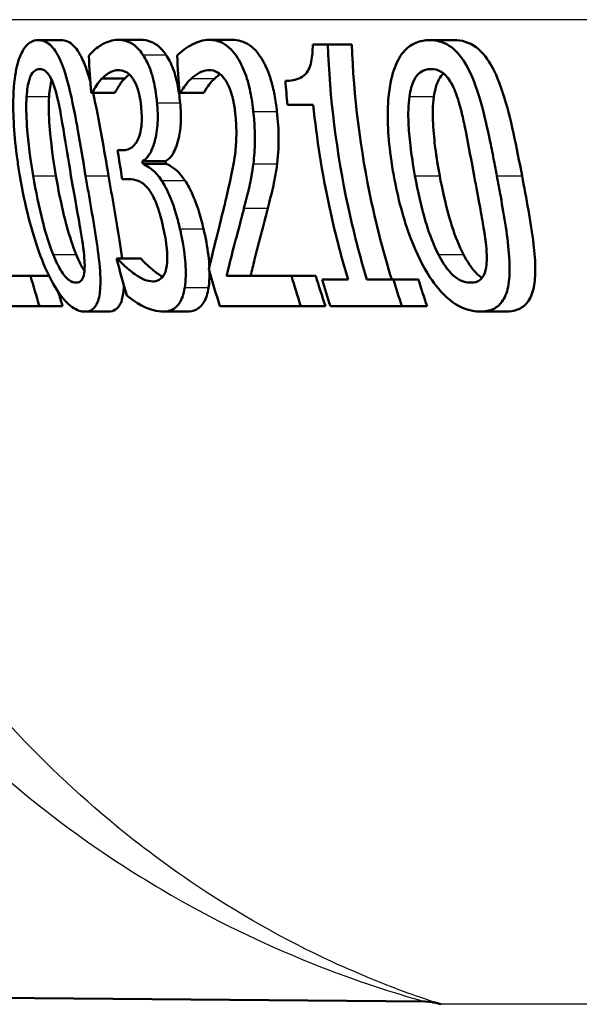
# Model space of a CAD drawing. Header units: millimetres. Extents: x 100 to 2000, y 93 to 3952.
# Tile 8 of 22: x 767.92 to 773.29, y 1488.49 to 1497.94. Entities that reach past the tile are written whole.
import ezdxf

# ---------------------------------------------------------------- set-up
doc = ezdxf.new("R2010")
doc.units = ezdxf.units.MM
doc.header["$LTSCALE"] = 10
doc.layers.add('Visible Edges(ISO)', color=7, linetype='Continuous', lineweight=50)
doc.layers.add('Visible Tangent Edges(ISO)', color=7, linetype='Continuous', lineweight=25)

msp = doc.modelspace()

# ---------------------------------------------------------------- linework, layer by layer
at = {"layer": 'Visible Edges(ISO)'}
for p, q in [((768.1018, 1497.7393), (768.3171, 1497.7393)), ((768.8618, 1497.7414), (769.0809, 1497.7414)), ((769.7372, 1497.7414), (769.9608, 1497.7414)), ((771.8523, 1497.7393), (772.0878, 1497.7393)), ((770.7321, 1497.6968), (770.8765, 1497.6968)), ((770.8765, 1497.6968), (771.1064, 1497.6968)), ((768.7119, 1497.3727), (768.9305, 1497.3727)), ((768.6167, 1497.2329), (768.6081, 1497.2329)), ((768.6167, 1497.2329), (768.835, 1497.2329)), ((769.4641, 1497.2349), (769.4554, 1497.2349)), ((769.4641, 1497.2349), (769.6868, 1497.2349)), ((770.7372, 1497.1194), (770.4902, 1497.1194)), ((768.8613, 1496.6838), (768.9102, 1496.6838)), ((769.0987, 1496.5785), (769.3208, 1496.5785)), ((769.1026, 1496.5542), (769.3247, 1496.5542)), ((768.9681, 1496.4063), (768.9057, 1496.4063)), ((768.8512, 1495.6445), (768.8616, 1495.6445)), ((768.8616, 1495.6445), (769.0856, 1495.6445)), ((767.594, 1495.4784), (768.0269, 1495.4784)), ((768.0269, 1495.4784), (768.2039, 1495.4784)), ((769.9061, 1495.4784), (770.5282, 1495.4784)), ((770.5282, 1495.4784), (770.762, 1495.4784)), ((770.8215, 1495.444), (771.0705, 1495.444)), ((771.2513, 1495.444), (771.5058, 1495.444)), ((771.5058, 1495.444), (771.7455, 1495.444)), ((768.1114, 1495.1887), (767.5728, 1495.1887)), ((768.1114, 1495.1887), (768.3338, 1495.1887)), ((770.6177, 1495.1887), (769.8421, 1495.1887)), ((770.6177, 1495.1887), (770.8537, 1495.1887)), ((771.5871, 1495.1887), (770.9015, 1495.1887)), ((771.5871, 1495.1887), (771.8287, 1495.1887)), ((768.5463, 1495.136), (768.7713, 1495.136)), ((769.2971, 1495.136), (769.526, 1495.136)), ((772.3387, 1495.136), (772.5852, 1495.136)), ((746.4091, 1488.7414), (771.81, 1488.5197))]:
    msp.add_line(p, q, dxfattribs=at)
msp.add_arc((774.9975, 1498.0223), 10, 251.95046, 252.32914, dxfattribs=at)
for points, knots in [([(768.1018, 1497.7393), (768.0746, 1497.7393), (768.0476, 1497.7327), (767.9987, 1497.7016), (767.9768, 1497.6791), (767.9314, 1497.6063), (767.9107, 1497.5522), (767.8799, 1497.4215), (767.8657, 1497.3304), (767.8562, 1497.0263), (767.8679, 1496.821), (767.9074, 1496.5366), (767.9151, 1496.4865), (767.9235, 1496.4367)], [-0.3004129, -0.3004129, -0.3004129, -0.3004129, -0.2489104, -0.2489104, -0.2025513, -0.2025513, -0.1433017, -0.1433017, -0.0861745, -0.0861745, -0.0151673, -0.0151673, 0, 0, 0, 0]), ([(768.5542, 1496.4387), (768.5297, 1496.5823), (768.5051, 1496.7301), (768.4591, 1496.9885), (768.4368, 1497.1073), (768.3917, 1497.3057), (768.3673, 1497.4016), (768.3106, 1497.5549), (768.2829, 1497.6103), (768.2156, 1497.6998), (768.1774, 1497.7253), (768.1265, 1497.7379), (768.1141, 1497.7393), (768.1018, 1497.7393)], [-0.1948832, -0.1948832, -0.1948832, -0.1948832, -0.143733, -0.143733, -0.1017855, -0.1017855, -0.068282, -0.068282, -0.0414439, -0.0414439, -0.0100897, -0.0100897, 0, 0, 0, 0]), ([(768.3171, 1497.7393), (768.3588, 1497.7393), (768.4013, 1497.7234), (768.4748, 1497.6485), (768.5047, 1497.6005), (768.5506, 1497.4949), (768.5739, 1497.4317), (768.6, 1497.3346)], [0, 0, 0, 0, 0.03402021, 0.03402021, 0.06128481, 0.06128481, 0.07951187, 0.07951187, 0.07951187, 0.07951187]), ([(768.8618, 1497.7414), (768.8124, 1497.7414), (768.7639, 1497.7257), (768.6851, 1497.6811), (768.6353, 1497.6486), (768.5922, 1497.5969), (768.5885, 1497.5923), (768.5849, 1497.5874)], [-0.08801735, -0.08801735, -0.08801735, -0.08801735, -0.03791609, -0.03791609, -0.00326889, -0.00326889, 0, 0, 0, 0]), ([(769.104, 1497.5996), (769.0716, 1497.6463), (769.0378, 1497.6801), (768.9771, 1497.7187), (768.9377, 1497.7375), (768.8739, 1497.7412), (768.8678, 1497.7414), (768.8618, 1497.7414)], [-0.106868, -0.106868, -0.106868, -0.106868, -0.0472693, -0.0472693, -0.0044777, -0.0044777, 0, 0, 0, 0]), ([(769.0809, 1497.7414), (769.1136, 1497.7414), (769.1475, 1497.7366), (769.2062, 1497.7138), (769.2307, 1497.6992), (769.2792, 1497.6575), (769.3022, 1497.6314), (769.3245, 1497.5996)], [0, 0, 0, 0, 0.02416393, 0.02416393, 0.04293737, 0.04293737, 0.06105215, 0.06105215, 0.06105215, 0.06105215]), ([(769.7372, 1497.7414), (769.6827, 1497.7414), (769.629, 1497.7251), (769.5585, 1497.6877), (769.4935, 1497.6521), (769.44, 1497.6001), (769.4358, 1497.5959), (769.4317, 1497.5915)], [-0.1454244, -0.1454244, -0.1454244, -0.1454244, -0.0416476, -0.0416476, -0.0032557, -0.0032557, 0, 0, 0, 0]), ([(770.1623, 1497.0546), (770.1608, 1497.0678), (770.1593, 1497.0811), (770.1492, 1497.1623), (770.1379, 1497.229), (770.1051, 1497.3648), (770.0834, 1497.4295), (770.0328, 1497.5394), (769.998, 1497.6011), (769.8952, 1497.7047), (769.8374, 1497.7302), (769.7661, 1497.7404), (769.7516, 1497.7414), (769.7372, 1497.7414)], [-0.1601083, -0.1601083, -0.1601083, -0.1601083, -0.1536242, -0.1536242, -0.1202531, -0.1202531, -0.0825992, -0.0825992, -0.0479598, -0.0479598, -0.0097675, -0.0097675, 0, 0, 0, 0]), ([(769.9608, 1497.7414), (770.0156, 1497.7414), (770.0723, 1497.7277), (770.1825, 1497.6516), (770.222, 1497.597), (770.2817, 1497.4954), (770.3092, 1497.4309), (770.3449, 1497.3113), (770.3558, 1497.2651), (770.3752, 1497.164), (770.3829, 1497.1094), (770.389, 1497.0546)], [0, 0, 0, 0, 0.0368949, 0.0368949, 0.075063, 0.075063, 0.1196425, 0.1196425, 0.1456117, 0.1456117, 0.1744481, 0.1744481, 0.1744481, 0.1744481]), ([(771.8523, 1497.7393), (771.8084, 1497.7393), (771.7644, 1497.7322), (771.685, 1497.6988), (771.6493, 1497.6748), (771.5772, 1497.5984), (771.5442, 1497.5434), (771.4954, 1497.4147), (771.4712, 1497.3266), (771.4446, 1497.034), (771.4506, 1496.8412), (771.4887, 1496.5593), (771.4986, 1496.4977), (771.5098, 1496.4367)], [-0.3173287, -0.3173287, -0.3173287, -0.3173287, -0.2576697, -0.2576697, -0.2047328, -0.2047328, -0.1412137, -0.1412137, -0.0854501, -0.0854501, -0.0186176, -0.0186176, 0, 0, 0, 0]), ([(772.4976, 1496.4387), (772.4891, 1496.4841), (772.4805, 1496.5296), (772.4596, 1496.638), (772.4471, 1496.7014), (772.4076, 1496.8922), (772.378, 1497.0231), (772.3008, 1497.2939), (772.2624, 1497.3866), (772.196, 1497.5227), (772.1536, 1497.5855), (772.0484, 1497.689), (771.9874, 1497.7194), (771.9011, 1497.7371), (771.8766, 1497.7393), (771.8523, 1497.7393)], [-0.136583, -0.136583, -0.136583, -0.136583, -0.1299919, -0.1299919, -0.1208108, -0.1208108, -0.102077, -0.102077, -0.0791824, -0.0791824, -0.0492599, -0.0492599, -0.0139321, -0.0139321, 0, 0, 0, 0]), ([(772.0878, 1497.7393), (772.1584, 1497.7393), (772.2305, 1497.7207), (772.3497, 1497.6327), (772.3962, 1497.5788), (772.4674, 1497.4582), (772.5086, 1497.3759), (772.6322, 1496.9989), (772.6889, 1496.7014), (772.7392, 1496.4387)], [0, 0, 0, 0, 0.0402779, 0.0402779, 0.0706798, 0.0706798, 0.0918639, 0.0918639, 0.1291646, 0.1291646, 0.1291646, 0.1291646]), ([(770.7321, 1497.6968), (770.7316, 1497.6413), (770.7282, 1497.5844), (770.7121, 1497.505), (770.7039, 1497.4786), (770.6848, 1497.4397), (770.6716, 1497.4182), (770.6073, 1497.3664), (770.5559, 1497.3535), (770.4938, 1497.3487), (770.4818, 1497.3483), (770.47, 1497.3483)], [-0.1289359, -0.1289359, -0.1289359, -0.1289359, -0.0853071, -0.0853071, -0.0591966, -0.0591966, -0.0395472, -0.0395472, -0.0075337, -0.0075337, 0, 0, 0, 0]), ([(771.2513, 1495.444), (771.1826, 1495.6726), (771.1222, 1495.9065), (770.9591, 1496.6629), (770.895, 1497.1938), (770.8765, 1497.6968)], [6.8541677, 6.8541677, 6.8541677, 6.8541677, 6.9206391, 6.9206391, 7.0673199, 7.0673199, 7.0673199, 7.0673199]), ([(771.1064, 1497.6968), (771.1248, 1497.2057), (771.1877, 1496.6878), (771.351, 1495.931), (771.4156, 1495.6843), (771.4895, 1495.444)], [0.0320562, 0.0320562, 0.0320562, 0.0320562, 0.1751801, 0.1751801, 0.2453287, 0.2453287, 0.2453287, 0.2453287]), ([(769.2393, 1497.1376), (769.2383, 1497.1485), (769.2372, 1497.1594), (769.2315, 1497.2105), (769.2258, 1497.2504), (769.2081, 1497.3467), (769.1967, 1497.3889), (769.1676, 1497.4827), (769.1439, 1497.5356), (769.1127, 1497.5864), (769.1084, 1497.5931), (769.104, 1497.5996)], [-0.04569538, -0.04569538, -0.04569538, -0.04569538, -0.04375634, -0.04375634, -0.03657083, -0.03657083, -0.0259822, -0.0259822, -0.0035504, -0.0035504, 0, 0, 0, 0]), ([(769.3245, 1497.5996), (769.3505, 1497.5615), (769.3742, 1497.5154), (769.415, 1497.404), (769.4272, 1497.3524), (769.4466, 1497.2591), (769.455, 1497.1986), (769.461, 1497.1376)], [0, 0, 0, 0, 0.0210101, 0.0210101, 0.04182846, 0.04182846, 0.07585134, 0.07585134, 0.07585134, 0.07585134]), ([(767.9884, 1497.1984), (767.9905, 1497.2298), (767.9938, 1497.2602), (768.0027, 1497.3146), (768.0081, 1497.3386), (768.027, 1497.3992), (768.0406, 1497.42), (768.0703, 1497.4539), (768.0922, 1497.4618), (768.1142, 1497.4618)], [-0.03954601, -0.03954601, -0.03954601, -0.03954601, -0.03353125, -0.03353125, -0.02804277, -0.02804277, -0.01799662, -0.01799662, 0, 0, 0, 0]), ([(768.1142, 1497.4618), (768.1358, 1497.4618), (768.1583, 1497.4541), (768.1914, 1497.4221), (768.2088, 1497.4012), (768.2484, 1497.314), (768.265, 1497.2602), (768.2793, 1497.2025)], [-0.07374399, -0.07374399, -0.07374399, -0.07374399, -0.03812882, -0.03812882, -0.01911236, -0.01911236, 0, 0, 0, 0]), ([(768.7119, 1497.3727), (768.7863, 1497.4454), (768.8422, 1497.4506), (768.8569, 1497.4516), (768.8601, 1497.4517), (768.8634, 1497.4517)], [-0.01093385, -0.01093385, -0.01093385, -0.01093385, -0.00242905, -0.00242905, 0, 0, 0, 0]), ([(768.8634, 1497.4517), (768.8864, 1497.4517), (768.9097, 1497.4471), (768.9467, 1497.4303), (768.9696, 1497.4178), (768.9988, 1497.3815), (769.0014, 1497.3782), (769.004, 1497.3747)], [-0.05775637, -0.05775637, -0.05775637, -0.05775637, -0.02265302, -0.02265302, -0.00201425, -0.00201425, 0, 0, 0, 0]), ([(769.5703, 1497.3727), (769.6129, 1497.4114), (769.6663, 1497.4473), (769.7311, 1497.4515), (769.7349, 1497.4517), (769.7386, 1497.4517)], [-0.04412355, -0.04412355, -0.04412355, -0.04412355, -0.00255028, -0.00255028, 0, 0, 0, 0]), ([(769.7386, 1497.4517), (769.7655, 1497.4517), (769.7928, 1497.4452), (769.8403, 1497.4175), (769.8646, 1497.3977), (769.8926, 1497.3589), (769.8955, 1497.3547), (769.8983, 1497.3504)], [-0.04500407, -0.04500407, -0.04500407, -0.04500407, -0.02074661, -0.02074661, -0.00218173, -0.00218173, 0, 0, 0, 0]), ([(771.6594, 1497.1984), (771.6638, 1497.2282), (771.6696, 1497.2569), (771.6843, 1497.3086), (771.6929, 1497.3317), (771.724, 1497.3953), (771.7466, 1497.4172), (771.7943, 1497.4534), (771.8304, 1497.4618), (771.8658, 1497.4618)], [-0.04078807, -0.04078807, -0.04078807, -0.04078807, -0.03547766, -0.03547766, -0.03054126, -0.03054126, -0.02028922, -0.02028922, 0, 0, 0, 0]), ([(771.8658, 1497.4618), (771.8981, 1497.4618), (771.9315, 1497.4548), (771.9831, 1497.4242), (772.0108, 1497.4028), (772.0703, 1497.3152), (772.0944, 1497.2616), (772.1148, 1497.2025)], [-0.07408991, -0.07408991, -0.07408991, -0.07408991, -0.04065694, -0.04065694, -0.02003426, -0.02003426, 0, 0, 0, 0]), ([(768.229, 1497.3569), (768.2288, 1497.3563), (768.2286, 1497.3558), (768.2222, 1497.3344), (768.2172, 1497.3112), (768.2088, 1497.2586), (768.2057, 1497.2289), (768.2037, 1497.1984)], [0.02800842, 0.02800842, 0.02800842, 0.02800842, 0.02813225, 0.02813225, 0.03292523, 0.03292523, 0.03827827, 0.03827827, 0.03827827, 0.03827827]), ([(768.6167, 1497.2329), (768.6433, 1497.2834), (768.6724, 1497.3292), (768.7067, 1497.3671), (768.7093, 1497.3699), (768.7119, 1497.3727)], [-0.02998523, -0.02998523, -0.02998523, -0.02998523, -0.0022392, -0.0022392, 0, 0, 0, 0]), ([(768.9305, 1497.3727), (768.9136, 1497.3549), (768.8966, 1497.3345), (768.8689, 1497.2929), (768.8503, 1497.2618), (768.835, 1497.2329)], [0, 0, 0, 0, 0.01455149, 0.01455149, 0.02625758, 0.02625758, 0.02625758, 0.02625758]), ([(769.004, 1497.3747), (769.0064, 1497.3713), (769.0089, 1497.3677), (769.0279, 1497.3382), (769.0422, 1497.3059), (769.0584, 1497.2566), (769.0653, 1497.2345), (769.0747, 1497.1885), (769.077, 1497.1754), (769.0804, 1497.1538), (769.0816, 1497.1455), (769.0841, 1497.1258), (769.0854, 1497.1145), (769.0865, 1497.1032)], [-0.06018099, -0.06018099, -0.06018099, -0.06018099, -0.05514115, -0.05514115, -0.02046915, -0.02046915, -0.01001795, -0.01001795, -0.00595336, -0.00595336, -0.00341176, -0.00341176, 0, 0, 0, 0]), ([(769.4641, 1497.2349), (769.4775, 1497.2573), (769.5159, 1497.3219), (769.5649, 1497.3678), (769.5676, 1497.3703), (769.5703, 1497.3727)], [-0.03815383, -0.03815383, -0.03815383, -0.03815383, -0.00209901, -0.00209901, 0, 0, 0, 0]), ([(769.7934, 1497.3727), (769.7746, 1497.3563), (769.7567, 1497.3368), (769.7261, 1497.2958), (769.7029, 1497.2618), (769.6868, 1497.2349)], [0, 0, 0, 0, 0.01440247, 0.01440247, 0.02604846, 0.02604846, 0.02604846, 0.02604846]), ([(769.8983, 1497.3504), (769.9008, 1497.3466), (769.9033, 1497.3427), (769.9245, 1497.3072), (769.9403, 1497.2692), (769.9588, 1497.2081), (769.9652, 1497.1846), (769.9746, 1497.1391), (769.9772, 1497.125), (769.981, 1497.1017), (769.9824, 1497.0925), (769.9859, 1497.0677), (769.9879, 1497.052), (769.9896, 1497.0363)], [-0.04945125, -0.04945125, -0.04945125, -0.04945125, -0.04629718, -0.04629718, -0.02177236, -0.02177236, -0.01188062, -0.01188062, -0.00752798, -0.00752798, -0.00473558, -0.00473558, 0, 0, 0, 0]), ([(771.9864, 1497.4199), (771.9722, 1497.4069), (771.9568, 1497.3883), (771.9311, 1497.3399), (771.9218, 1497.3162), (771.9055, 1497.2617), (771.899, 1497.2307), (771.8943, 1497.1984)], [0.02249654, 0.02249654, 0.02249654, 0.02249654, 0.03049218, 0.03049218, 0.0365599, 0.0365599, 0.04330533, 0.04330533, 0.04330533, 0.04330533]), ([(768.0522, 1496.4367), (768.013, 1496.6695), (767.9983, 1496.8341), (767.9855, 1497.0116), (767.9827, 1497.1112), (767.9884, 1497.1984)], [-0.05370416, -0.05370416, -0.05370416, -0.05370416, -0.02819331, -0.02819331, 0, 0, 0, 0]), ([(768.2037, 1497.1984), (768.198, 1497.111), (768.201, 1497.011), (768.2142, 1496.8346), (768.2292, 1496.6701), (768.2694, 1496.4367)], [0, 0, 0, 0, 0.02827254, 0.02827254, 0.0534034, 0.0534034, 0.0534034, 0.0534034]), ([(768.2793, 1497.2025), (768.3087, 1497.0835), (768.3302, 1496.9507), (768.3647, 1496.7412), (768.3892, 1496.5856), (768.4141, 1496.4387)], [-0.0649151, -0.0649151, -0.0649151, -0.0649151, -0.04468812, -0.04468812, 0, 0, 0, 0]), ([(769.0987, 1496.5785), (769.1218, 1496.5902), (769.1429, 1496.6096), (769.1805, 1496.6655), (769.1962, 1496.7009), (769.2203, 1496.7776), (769.2338, 1496.8294), (769.2469, 1496.9594), (769.2475, 1497.0218), (769.2423, 1497.104), (769.2409, 1497.1208), (769.2393, 1497.1376)], [-0.106255, -0.106255, -0.106255, -0.106255, -0.077266, -0.077266, -0.0485344, -0.0485344, -0.0248042, -0.0248042, -0.0050653, -0.0050653, 0, 0, 0, 0]), ([(769.461, 1497.1376), (769.4676, 1497.07), (769.4698, 1497.0039), (769.4628, 1496.8821), (769.4547, 1496.8299), (769.4315, 1496.7375), (769.4145, 1496.6865), (769.3693, 1496.6135), (769.3463, 1496.5914), (769.3208, 1496.5785)], [0, 0, 0, 0, 0.02040585, 0.02040585, 0.03915844, 0.03915844, 0.05731294, 0.05731294, 0.07202923, 0.07202923, 0.07202923, 0.07202923]), ([(771.7129, 1496.4367), (771.6739, 1496.649), (771.6556, 1496.8255), (771.6465, 1497.0294), (771.6479, 1497.119), (771.6594, 1497.1984)], [-0.0617318, -0.0617318, -0.0617318, -0.0617318, -0.02586206, -0.02586206, 0, 0, 0, 0]), ([(771.8943, 1497.1984), (771.8826, 1497.1172), (771.8815, 1497.0253), (771.8901, 1496.8539), (771.9001, 1496.764), (771.9185, 1496.6171), (771.933, 1496.5262), (771.9498, 1496.4367)], [0, 0, 0, 0, 0.02645273, 0.02645273, 0.05185416, 0.05185416, 0.09226177, 0.09226177, 0.09226177, 0.09226177]), ([(772.1148, 1497.2025), (772.1225, 1497.1802), (772.1297, 1497.1573), (772.149, 1497.0913), (772.1603, 1497.0468), (772.1767, 1496.976), (772.1825, 1496.9493), (772.1922, 1496.9029), (772.1962, 1496.8831), (772.2271, 1496.7271), (772.2536, 1496.579), (772.2798, 1496.4387)], [-0.07618048, -0.07618048, -0.07618048, -0.07618048, -0.06913965, -0.06913965, -0.05618746, -0.05618746, -0.0485056, -0.0485056, -0.04281273, -0.04281273, 0, 0, 0, 0]), ([(769.0865, 1497.1032), (769.0894, 1497.0744), (769.0914, 1497.0454), (769.0931, 1496.9906), (769.0929, 1496.9649), (769.089, 1496.9005), (769.0834, 1496.8654), (769.0619, 1496.7901), (769.0441, 1496.7613), (769.0018, 1496.7068), (768.9681, 1496.6902), (768.9258, 1496.6843), (768.918, 1496.6838), (768.9102, 1496.6838)], [-0.06577483, -0.06577483, -0.06577483, -0.06577483, -0.05967178, -0.05967178, -0.05405981, -0.05405981, -0.04509053, -0.04509053, -0.03203508, -0.03203508, -0.0058002, -0.0058002, 0, 0, 0, 0]), ([(770.1631, 1496.5542), (770.172, 1496.6212), (770.1766, 1496.6924), (770.1782, 1496.8153), (770.1776, 1496.8966), (770.1649, 1497.0291), (770.1636, 1497.0419), (770.1623, 1497.0546)], [-0.09590627, -0.09590627, -0.09590627, -0.09590627, -0.03996295, -0.03996295, -0.00384, -0.00384, 0, 0, 0, 0]), ([(770.389, 1497.0546), (770.3985, 1496.9673), (770.4049, 1496.8791), (770.4052, 1496.7449), (770.4041, 1496.6546), (770.3909, 1496.5542)], [0, 0, 0, 0, 0.02635048, 0.02635048, 0.04162899, 0.04162899, 0.04162899, 0.04162899]), ([(770.7372, 1497.1194), (770.7702, 1496.7947), (770.822, 1496.4647), (770.9426, 1495.9041), (771.0025, 1495.6715), (771.0705, 1495.444)], [0.08723, 0.08723, 0.08723, 0.08723, 0.1790734, 0.1790734, 0.2451845, 0.2451845, 0.2451845, 0.2451845]), ([(769.9896, 1497.0363), (769.9964, 1496.9738), (769.9999, 1496.9121), (770.0002, 1496.7882), (769.9968, 1496.7283), (769.9831, 1496.6053), (769.9622, 1496.4761), (769.8957, 1496.196), (769.8895, 1496.1704), (769.8834, 1496.1449)], [-0.2910675, -0.2910675, -0.2910675, -0.2910675, -0.2037163, -0.2037163, -0.1138141, -0.1138141, -0.0104727, -0.0104727, 0, 0, 0, 0]), ([(769.2835, 1496.3921), (769.2542, 1496.4361), (769.2244, 1496.4718), (769.1853, 1496.5038), (769.1502, 1496.5318), (769.1089, 1496.5514), (769.1057, 1496.5528), (769.1026, 1496.5542)], [-0.1264073, -0.1264073, -0.1264073, -0.1264073, -0.0288701, -0.0288701, -0.002199, -0.002199, 0, 0, 0, 0]), ([(769.3247, 1496.5542), (769.3486, 1496.5441), (769.3733, 1496.5289), (769.4231, 1496.4928), (769.459, 1496.4635), (769.507, 1496.3921)], [0, 0, 0, 0, 0.01665673, 0.01665673, 0.03406219, 0.03406219, 0.03406219, 0.03406219]), ([(770.0728, 1496.1267), (770.0896, 1496.1904), (770.1059, 1496.256), (770.1308, 1496.3627), (770.1468, 1496.4329), (770.1607, 1496.5353), (770.1619, 1496.5447), (770.1631, 1496.5542)], [-0.09225573, -0.09225573, -0.09225573, -0.09225573, -0.03590444, -0.03590444, -0.00327351, -0.00327351, 0, 0, 0, 0]), ([(770.3909, 1496.5542), (770.382, 1496.4804), (770.3696, 1496.411), (770.338, 1496.2703), (770.3199, 1496.1974), (770.3014, 1496.1267)], [0, 0, 0, 0, 0.02546354, 0.02546354, 0.05514375, 0.05514375, 0.05514375, 0.05514375]), ([(767.9235, 1496.4367), (767.9717, 1496.15), (768.0369, 1495.9027), (768.1421, 1495.6133), (768.1878, 1495.5019), (768.2844, 1495.3302), (768.327, 1495.2705), (768.4195, 1495.1763), (768.4658, 1495.1496), (768.522, 1495.1373), (768.5343, 1495.136), (768.5463, 1495.136)], [-0.2017762, -0.2017762, -0.2017762, -0.2017762, -0.1133202, -0.1133202, -0.0730592, -0.0730592, -0.0432728, -0.0432728, -0.0097775, -0.0097775, 0, 0, 0, 0]), ([(768.2435, 1495.683), (768.1905, 1495.8154), (768.1571, 1495.9422), (768.108, 1496.1364), (768.0768, 1496.291), (768.0522, 1496.4367)], [-0.06178266, -0.06178266, -0.06178266, -0.06178266, -0.0443316, -0.0443316, 0, 0, 0, 0]), ([(768.2694, 1496.4367), (768.291, 1496.3108), (768.3174, 1496.1801), (768.3571, 1496.016), (768.3664, 1495.9804), (768.3997, 1495.8587), (768.4297, 1495.7678), (768.4642, 1495.683)], [0, 0, 0, 0, 0.03832437, 0.03832437, 0.05149076, 0.05149076, 0.09437483, 0.09437483, 0.09437483, 0.09437483]), ([(768.4141, 1496.4387), (768.4569, 1496.1868), (768.4854, 1496.0347), (768.5133, 1495.8751), (768.5309, 1495.7681), (768.5396, 1495.6769)], [-0.04911258, -0.04911258, -0.04911258, -0.04911258, -0.02948256, -0.02948256, 0, 0, 0, 0]), ([(768.5463, 1495.136), (768.573, 1495.136), (768.5983, 1495.1424), (768.6397, 1495.1727), (768.6563, 1495.1945), (768.6841, 1495.2633), (768.6927, 1495.3123), (768.6988, 1495.4429), (768.694, 1495.5303), (768.6591, 1495.8379), (768.6167, 1496.075), (768.5717, 1496.3362), (768.5629, 1496.3875), (768.5542, 1496.4387)], [-0.1953859, -0.1953859, -0.1953859, -0.1953859, -0.1680121, -0.1680121, -0.1436506, -0.1436506, -0.1143461, -0.1143461, -0.0795851, -0.0795851, -0.0155722, -0.0155722, 0, 0, 0, 0]), ([(768.7738, 1496.4387), (768.809, 1496.2366), (768.8492, 1496.0185), (768.8886, 1495.7627), (768.8972, 1495.7028), (768.9042, 1495.6445)], [0, 0, 0, 0, 0.06153056, 0.06153056, 0.07993316, 0.07993316, 0.07993316, 0.07993316]), ([(768.9681, 1496.4063), (768.9974, 1496.4063), (769.0278, 1496.4014), (769.0767, 1496.3825), (769.107, 1496.3686), (769.146, 1496.3252), (769.1494, 1496.3212), (769.1527, 1496.3171)], [-0.06968443, -0.06968443, -0.06968443, -0.06968443, -0.02702027, -0.02702027, -0.00234931, -0.00234931, 0, 0, 0, 0]), ([(769.459, 1495.9302), (769.454, 1495.9518), (769.4488, 1495.9734), (769.44, 1496.008), (769.4366, 1496.021), (769.4171, 1496.0929), (769.399, 1496.1508), (769.3655, 1496.2356), (769.3363, 1496.3086), (769.2913, 1496.3803), (769.2874, 1496.3863), (769.2835, 1496.3921)], [-0.11272, -0.11272, -0.11272, -0.11272, -0.0944688, -0.0944688, -0.0833186, -0.0833186, -0.0328494, -0.0328494, -0.0028304, -0.0028304, 0, 0, 0, 0]), ([(769.507, 1496.3921), (769.5346, 1496.3518), (769.5601, 1496.303), (769.6095, 1496.1901), (769.626, 1496.1417), (769.6548, 1496.0508), (769.6708, 1495.9902), (769.685, 1495.9302)], [0, 0, 0, 0, 0.01968339, 0.01968339, 0.04085421, 0.04085421, 0.07744777, 0.07744777, 0.07744777, 0.07744777]), ([(771.5098, 1496.4367), (771.5474, 1496.2315), (771.6016, 1496.0231), (771.7257, 1495.6993), (771.7878, 1495.5705), (771.9008, 1495.3994), (771.9637, 1495.3156), (772.1204, 1495.1888), (772.1944, 1495.1555), (772.2909, 1495.1381), (772.315, 1495.136), (772.3387, 1495.136)], [-0.2818699, -0.2818699, -0.2818699, -0.2818699, -0.1730949, -0.1730949, -0.0964173, -0.0964173, -0.0528487, -0.0528487, -0.013456, -0.013456, 0, 0, 0, 0]), ([(771.9375, 1495.683), (771.8701, 1495.8156), (771.8312, 1495.9423), (771.7745, 1496.1362), (771.7398, 1496.2906), (771.7129, 1496.4367)], [-0.06211467, -0.06211467, -0.06211467, -0.06211467, -0.04456745, -0.04456745, 0, 0, 0, 0]), ([(771.9498, 1496.4367), (771.9737, 1496.3097), (772.0032, 1496.1783), (772.0507, 1496.0078), (772.0613, 1495.9734), (772.0993, 1495.8559), (772.1357, 1495.7661), (772.1786, 1495.683)], [0, 0, 0, 0, 0.0387502, 0.0387502, 0.0538593, 0.0538593, 0.1124391, 0.1124391, 0.1124391, 0.1124391]), ([(772.2798, 1496.4387), (772.321, 1496.2173), (772.3527, 1496.053), (772.3863, 1495.847), (772.3983, 1495.7552), (772.4007, 1495.6769)], [-0.05537411, -0.05537411, -0.05537411, -0.05537411, -0.0252396, -0.0252396, 0, 0, 0, 0]), ([(772.3387, 1495.136), (772.3839, 1495.136), (772.4281, 1495.1435), (772.5017, 1495.18), (772.5321, 1495.206), (772.5821, 1495.2839), (772.5996, 1495.3345), (772.6202, 1495.4587), (772.6242, 1495.5421), (772.6041, 1495.8408), (772.5683, 1496.0511), (772.5225, 1496.3052), (772.5101, 1496.3722), (772.4976, 1496.4387)], [-0.2257924, -0.2257924, -0.2257924, -0.2257924, -0.1857342, -0.1857342, -0.1510368, -0.1510368, -0.1148148, -0.1148148, -0.0775764, -0.0775764, -0.020297, -0.020297, 0, 0, 0, 0]), ([(772.7392, 1496.4387), (772.7798, 1496.2268), (772.8252, 1495.9914), (772.8596, 1495.6996), (772.8667, 1495.6139), (772.8664, 1495.4848), (772.8634, 1495.4249), (772.8388, 1495.3088), (772.8188, 1495.262), (772.7645, 1495.1915), (772.7321, 1495.1689), (772.6618, 1495.1414), (772.6238, 1495.136), (772.5852, 1495.136)], [0, 0, 0, 0, 0.0647166, 0.0647166, 0.0910254, 0.0910254, 0.1077643, 0.1077643, 0.1247392, 0.1247392, 0.1411404, 0.1411404, 0.157146, 0.157146, 0.157146, 0.157146]), ([(769.1527, 1496.3171), (769.155, 1496.3144), (769.1572, 1496.3116), (769.1816, 1496.2796), (769.202, 1496.2429), (769.2335, 1496.1708), (769.2427, 1496.1453), (769.2543, 1496.1109), (769.259, 1496.0958), (769.2666, 1496.0703), (769.2695, 1496.0601), (769.278, 1496.0289), (769.2834, 1496.0078), (769.2911, 1495.9759), (769.2936, 1495.9652), (769.296, 1495.9545)], [-0.03482628, -0.03482628, -0.03482628, -0.03482628, -0.03388011, -0.03388011, -0.02432913, -0.02432913, -0.01791105, -0.01791105, -0.01305594, -0.01305594, -0.00983221, -0.00983221, -0.00329494, -0.00329494, 0, 0, 0, 0]), ([(769.8834, 1496.1449), (769.8247, 1495.9012), (769.7757, 1495.7129), (769.7417, 1495.5684), (769.7388, 1495.5558), (769.7359, 1495.5432)], [-0.06400582, -0.06400582, -0.06400582, -0.06400582, -0.00558947, -0.00558947, 0, 0, 0, 0]), ([(769.9061, 1495.4784), (769.9262, 1495.5629), (769.948, 1495.6516), (769.9976, 1495.8385), (770.0279, 1495.9504), (770.0654, 1496.0974), (770.0691, 1496.112), (770.0728, 1496.1267)], [-0.1191595, -0.1191595, -0.1191595, -0.1191595, -0.0614218, -0.0614218, -0.0060872, -0.0060872, 0, 0, 0, 0]), ([(770.3014, 1496.1267), (770.2763, 1496.0261), (770.2506, 1495.9276), (770.2085, 1495.7682), (770.1916, 1495.7047), (770.1609, 1495.5813), (770.1484, 1495.5291), (770.1365, 1495.4784)], [0, 0, 0, 0, 0.04165487, 0.04165487, 0.06972872, 0.06972872, 0.09159653, 0.09159653, 0.09159653, 0.09159653]), ([(769.296, 1495.9545), (769.3132, 1495.8792), (769.3276, 1495.8044), (769.3358, 1495.7093), (769.3396, 1495.65), (769.3321, 1495.5775), (769.3314, 1495.5714), (769.3306, 1495.5655)], [-0.08140966, -0.08140966, -0.08140966, -0.08140966, -0.02826615, -0.02826615, -0.00239123, -0.00239123, 0, 0, 0, 0]), ([(769.5052, 1495.367), (769.5154, 1495.4357), (769.517, 1495.514), (769.5066, 1495.6643), (769.4964, 1495.7588), (769.4652, 1495.9032), (769.4621, 1495.9167), (769.459, 1495.9302)], [-0.1010544, -0.1010544, -0.1010544, -0.1010544, -0.0443596, -0.0443596, -0.0041573, -0.0041573, 0, 0, 0, 0]), ([(769.685, 1495.9302), (769.7053, 1495.8443), (769.7217, 1495.7585), (769.7367, 1495.6321), (769.7394, 1495.5952), (769.7409, 1495.5649)], [0, 0, 0, 0, 0.02647378, 0.02647378, 0.04002476, 0.04002476, 0.04002476, 0.04002476]), ([(768.4627, 1495.4136), (768.4412, 1495.4136), (768.4178, 1495.4208), (768.3783, 1495.4511), (768.3555, 1495.4722), (768.296, 1495.5637), (768.2683, 1495.6207), (768.2435, 1495.683)], [-0.07717182, -0.07717182, -0.07717182, -0.07717182, -0.04227707, -0.04227707, -0.02130967, -0.02130967, 0, 0, 0, 0]), ([(768.5396, 1495.6769), (768.543, 1495.643), (768.5452, 1495.6097), (768.5455, 1495.5513), (768.5441, 1495.5258), (768.5354, 1495.4725), (768.527, 1495.4532), (768.5029, 1495.4206), (768.4834, 1495.4136), (768.4627, 1495.4136)], [-0.04403354, -0.04403354, -0.04403354, -0.04403354, -0.03544399, -0.03544399, -0.02771432, -0.02771432, -0.01684401, -0.01684401, 0, 0, 0, 0]), ([(769.1995, 1495.4257), (769.1479, 1495.4257), (769.0922, 1495.4488), (769.0143, 1495.5029), (768.9427, 1495.5539), (768.872, 1495.6324), (768.8667, 1495.6384), (768.8616, 1495.6445)], [-0.1700408, -0.1700408, -0.1700408, -0.1700408, -0.0474212, -0.0474212, -0.0034928, -0.0034928, 0, 0, 0, 0]), ([(769.0856, 1495.6445), (769.1255, 1495.5977), (769.1695, 1495.5582), (769.2191, 1495.519), (769.2284, 1495.5119), (769.2519, 1495.4945), (769.2707, 1495.481), (769.2926, 1495.4682)], [0, 0, 0, 0, 0.02666047, 0.02666047, 0.03281067, 0.03281067, 0.04219359, 0.04219359, 0.04219359, 0.04219359]), ([(772.2471, 1495.4136), (772.2138, 1495.4136), (772.1788, 1495.4206), (772.1201, 1495.4507), (772.0881, 1495.4715), (772.0076, 1495.5602), (771.9703, 1495.6178), (771.9375, 1495.683)], [-0.07810431, -0.07810431, -0.07810431, -0.07810431, -0.04469566, -0.04469566, -0.02310952, -0.02310952, 0, 0, 0, 0]), ([(772.1786, 1495.683), (772.2122, 1495.6174), (772.2502, 1495.5594), (772.3159, 1495.4883), (772.3367, 1495.4707), (772.3548, 1495.458)], [0, 0, 0, 0, 0.02333505, 0.02333505, 0.0361025, 0.0361025, 0.0361025, 0.0361025]), ([(772.4007, 1495.6769), (772.4019, 1495.6435), (772.4013, 1495.6109), (772.395, 1495.5532), (772.3897, 1495.5282), (772.3697, 1495.4737), (772.3539, 1495.4544), (772.3124, 1495.4208), (772.2799, 1495.4136), (772.2471, 1495.4136)], [-0.04483889, -0.04483889, -0.04483889, -0.04483889, -0.0368469, -0.0368469, -0.02954154, -0.02954154, -0.01863507, -0.01863507, 0, 0, 0, 0]), ([(769.3306, 1495.5655), (769.3271, 1495.5418), (769.3218, 1495.5215), (769.307, 1495.4864), (769.2976, 1495.4726), (769.2772, 1495.4526), (769.2514, 1495.4297), (769.2066, 1495.4259), (769.2031, 1495.4257), (769.1995, 1495.4257)], [-0.1010435, -0.1010435, -0.1010435, -0.1010435, -0.0682192, -0.0682192, -0.0337756, -0.0337756, -0.0026612, -0.0026612, 0, 0, 0, 0]), ([(769.7425, 1495.5196), (769.7425, 1495.5144), (769.7426, 1495.5096), (769.7429, 1495.455), (769.74, 1495.409), (769.734, 1495.367)], [0.04779296, 0.04779296, 0.04779296, 0.04779296, 0.05094141, 0.05094141, 0.08658633, 0.08658633, 0.08658633, 0.08658633]), ([(768.9206, 1495.3928), (768.9204, 1495.385), (768.9202, 1495.377), (768.9177, 1495.3234), (768.9122, 1495.2838), (768.8887, 1495.2032), (768.8674, 1495.1728), (768.82, 1495.1416), (768.7962, 1495.136), (768.7713, 1495.136)], [0.10580245, 0.10580245, 0.10580245, 0.10580245, 0.10794523, 0.10794523, 0.12035772, 0.12035772, 0.13824888, 0.13824888, 0.15231129, 0.15231129, 0.15231129, 0.15231129]), ([(769.2971, 1495.136), (769.3272, 1495.136), (769.3562, 1495.1412), (769.4065, 1495.1651), (769.4281, 1495.1823), (769.471, 1495.2393), (769.4894, 1495.283), (769.5023, 1495.3492), (769.5038, 1495.358), (769.5052, 1495.367)], [-0.07139963, -0.07139963, -0.07139963, -0.07139963, -0.04923925, -0.04923925, -0.02941789, -0.02941789, -0.00378082, -0.00378082, 0, 0, 0, 0]), ([(769.734, 1495.367), (769.7254, 1495.3078), (769.7101, 1495.2612), (769.6737, 1495.201), (769.6519, 1495.1745), (769.5895, 1495.142), (769.5583, 1495.136), (769.526, 1495.136)], [0, 0, 0, 0, 0.0248139, 0.0248139, 0.04203924, 0.04203924, 0.05615921, 0.05615921, 0.05615921, 0.05615921]), ([(768.951, 1495.29), (769.0203, 1495.2301), (769.1481, 1495.1447), (769.284, 1495.1362), (769.2906, 1495.136), (769.2971, 1495.136)], [-0.09874132, -0.09874132, -0.09874132, -0.09874132, -0.00482538, -0.00482538, 0, 0, 0, 0]), ([(771.9377, 1488.5019), (771.9367, 1488.5022), (771.9354, 1488.5025), (771.9322, 1488.5034), (771.9304, 1488.5039), (771.9247, 1488.5053), (771.9205, 1488.5064), (771.9077, 1488.5092), (771.9008, 1488.5107), (771.8756, 1488.515), (771.8628, 1488.5192), (771.81, 1488.5197)], [0.773763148, 0.773763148, 0.773763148, 0.773763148, 0.77496271, 0.77496271, 0.776072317, 0.776072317, 0.777573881, 0.777573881, 0.778673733, 0.778673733, 0.779786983, 0.779786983, 0.779786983, 0.779786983])]:
    msp.add_open_spline(points, degree=3, knots=knots, dxfattribs=at)
for points in [[(768.5849, 1497.5874), (768.5903, 1497.4704), (768.598, 1497.3521), (768.6081, 1497.2329)], [(769.4317, 1497.5915), (769.4373, 1497.4738), (769.4451, 1497.3548), (769.4554, 1497.2349)], [(768.9735, 1497.4093), (768.96, 1497.3994), (768.9455, 1497.3872), (768.9305, 1497.3727)], [(769.8446, 1497.4121), (769.8286, 1497.4018), (769.8112, 1497.3888), (769.7934, 1497.3727)], [(770.47, 1497.3483), (770.4757, 1497.2724), (770.4824, 1497.1961), (770.4902, 1497.1194)], [(768.6256, 1497.2329), (768.6854, 1496.979), (768.7332, 1496.6722), (768.7738, 1496.4387)], [(768.8613, 1496.6838), (768.8747, 1496.5914), (768.8895, 1496.4988), (768.9057, 1496.4063)], [(769.1026, 1496.5542), (769.1013, 1496.5623), (769.1, 1496.5704), (769.0987, 1496.5785)], [(769.3208, 1496.5785), (769.3221, 1496.5704), (769.3234, 1496.5623), (769.3247, 1496.5542)], [(768.4642, 1495.683), (768.4881, 1495.6239), (768.5146, 1495.5696), (768.5432, 1495.5248)], [(768.8512, 1495.6445), (768.8823, 1495.5252), (768.9157, 1495.4069), (768.951, 1495.29)], [(769.7359, 1495.5432), (769.7691, 1495.4237), (769.8046, 1495.3054), (769.8421, 1495.1887)], [(768.1114, 1495.1887), (768.0819, 1495.2843), (768.0537, 1495.381), (768.0269, 1495.4784)], [(770.6177, 1495.1887), (770.5865, 1495.2842), (770.5566, 1495.3809), (770.5282, 1495.4784)], [(770.762, 1495.4784), (770.7911, 1495.3808), (770.8217, 1495.2841), (770.8537, 1495.1887)], [(770.8215, 1495.444), (770.847, 1495.3581), (770.8737, 1495.273), (770.9015, 1495.1887)], [(771.5871, 1495.1887), (771.5589, 1495.2729), (771.5318, 1495.3581), (771.5058, 1495.444)], [(771.7455, 1495.444), (771.7721, 1495.358), (771.7999, 1495.2729), (771.8287, 1495.1887)], [(768.2924, 1495.3235), (768.3059, 1495.2784), (768.3197, 1495.2334), (768.3338, 1495.1887)]]:
    msp.add_open_spline(points, degree=3, dxfattribs=at)
at = {"layer": 'Visible Tangent Edges(ISO)'}
for p, q in [((858.2388, 1497.935), (765.1081, 1497.935)), ((769.104, 1497.5996), (769.3245, 1497.5996)), ((769.5703, 1497.3727), (769.7934, 1497.3727)), ((767.9884, 1497.1984), (768.2037, 1497.1984)), ((769.2393, 1497.1376), (769.461, 1497.1376)), ((771.6594, 1497.1984), (771.8943, 1497.1984)), ((770.1623, 1497.0546), (770.389, 1497.0546)), ((770.1631, 1496.5542), (770.3909, 1496.5542)), ((768.0522, 1496.4367), (768.2694, 1496.4367)), ((768.5542, 1496.4387), (768.7738, 1496.4387)), ((769.2835, 1496.3921), (769.507, 1496.3921)), ((771.7129, 1496.4367), (771.9498, 1496.4367)), ((772.4976, 1496.4387), (772.7392, 1496.4387)), ((770.0728, 1496.1267), (770.3014, 1496.1267)), ((769.459, 1495.9302), (769.685, 1495.9302)), ((768.2435, 1495.683), (768.4642, 1495.683)), ((771.9375, 1495.683), (772.1786, 1495.683)), ((769.5052, 1495.367), (769.734, 1495.367)), ((852.854, 1488.4941), (771.962, 1488.4941))]:
    msp.add_line(p, q, dxfattribs=at)
for points, knots in [([(771.8987, 1488.5145), (771.8494, 1488.5306), (771.7731, 1488.5562), (771.4723, 1488.6638), (771.1945, 1488.7736), (770.4743, 1489.1073), (770.0116, 1489.3639), (769.294, 1489.8529), (769.0351, 1490.048), (768.4109, 1490.5699), (768.0516, 1490.916), (767.4978, 1491.5341), (767.2933, 1491.7838), (767.101, 1492.0405)], [-0.7418391, -0.7418391, -0.7418391, -0.7418391, -0.6907548, -0.6907548, -0.565948, -0.565948, -0.3727805, -0.3727805, -0.2626422, -0.2626422, -0.1010162, -0.1010162, 0, 0, 0, 0]), ([(766.7073, 1491.7414), (766.9091, 1491.5085), (767.1238, 1491.2819), (767.7056, 1490.7209), (768.0831, 1490.4065), (768.7391, 1489.9324), (769.0112, 1489.755), (769.7655, 1489.3104), (770.2519, 1489.0768), (771.0087, 1488.7729), (771.3005, 1488.6727), (771.664, 1488.5599), (771.7763, 1488.5284), (771.8074, 1488.5202), (771.8094, 1488.5198), (771.8095, 1488.5198)], [0, 0, 0, 0, 0.1010162, 0.1010162, 0.2626422, 0.2626422, 0.3727805, 0.3727805, 0.565948, 0.565948, 0.6907548, 0.6907548, 0.768272, 0.768272, 0.779787, 0.779787, 0.779787, 0.779787])]:
    msp.add_open_spline(points, degree=3, knots=knots, dxfattribs=at)

doc.saveas('drawing.dxf')
